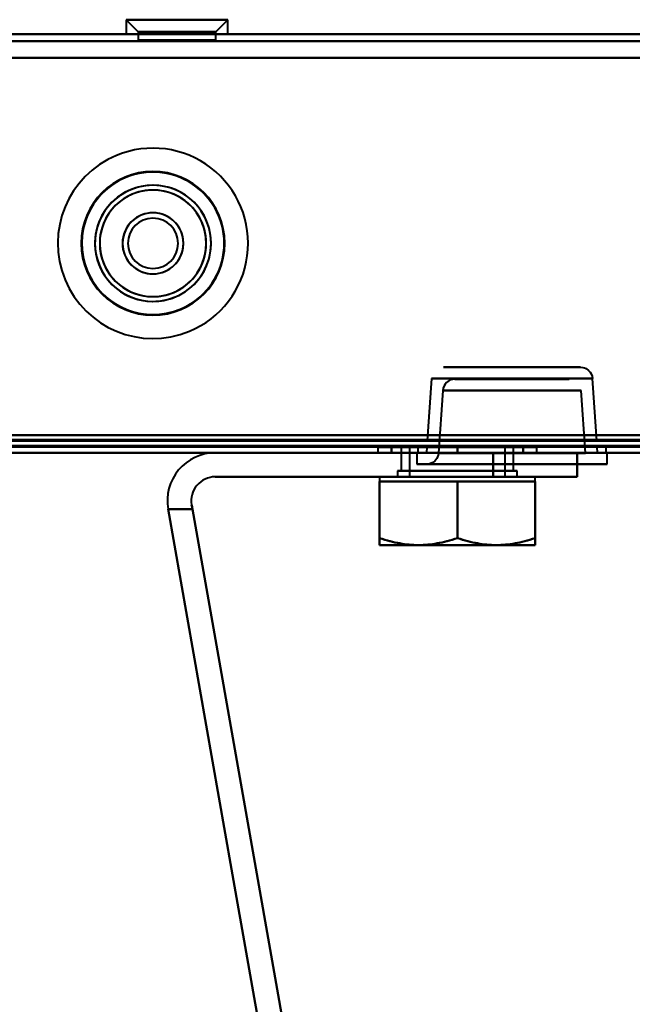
# Model space of a CAD drawing. Header units: millimetres. Extents: x -1087 to 1688, y -120 to 1010.
# Tile 49 of 86: x 341 to 392, y 82 to 165. Entities that reach past the tile are written whole.
import ezdxf

# ---------------------------------------------------------------- set-up
doc = ezdxf.new("R2010")
doc.units = ezdxf.units.MM
doc.layers.add('G-IMPT', color=8, linetype='Continuous', lineweight=40)

# ---------------------------------------------------------------- blocks, each defined once
blk = doc.blocks.new('NEXA 700 CALQUES_dwg-751640-Arrière')
at = {"layer": 'G-IMPT'}
for p, q in [((349.72, 164.552), (349.72, 163.352)), ((349.72, 164.552), (350.72, 163.552)), ((349.72, 164.552), (349.72, 163.352)), ((349.72, 164.552), (350.72, 163.552)), ((349.72, 164.552), (357.65, 164.552)), ((357.65, 164.552), (349.72, 164.552)), ((349.72, 164.552), (357.65, 164.552)), ((357.65, 164.552), (349.72, 164.552)), ((350.289, 164.552), (358.22, 164.552)), ((358.22, 164.552), (350.289, 164.552)), ((350.289, 164.552), (358.22, 164.552)), ((358.22, 164.552), (350.289, 164.552)), ((357.22, 163.552), (358.22, 164.552)), ((357.22, 163.552), (358.22, 164.552)), ((358.22, 163.352), (358.22, 164.552)), ((358.22, 163.352), (358.22, 164.552)), ((500.87, 163.352), (-496.93, 163.352)), ((357.65, 163.352), (349.72, 163.352)), ((357.65, 163.352), (349.72, 163.352)), ((349.72, 163.352), (357.65, 163.352)), ((349.72, 163.352), (357.65, 163.352)), ((358.22, 163.352), (350.289, 163.352)), ((358.22, 163.352), (350.289, 163.352)), ((350.289, 163.352), (358.22, 163.352)), ((350.289, 163.352), (358.22, 163.352)), ((350.72, 163.552), (350.72, 162.852)), ((350.72, 163.552), (350.72, 162.852)), ((350.72, 163.552), (356.784, 163.552)), ((356.784, 163.552), (350.72, 163.552)), ((350.72, 163.552), (356.784, 163.552)), ((356.784, 163.552), (350.72, 163.552)), ((357.22, 162.852), (350.72, 162.852)), ((357.22, 162.852), (350.72, 162.852)), ((350.72, 162.852), (351.155, 162.852)), ((350.72, 162.852), (356.784, 162.852)), ((357.22, 162.852), (350.72, 162.852)), ((357.22, 162.852), (350.72, 162.852)), ((350.72, 162.852), (351.155, 162.852)), ((350.72, 162.852), (356.784, 162.852)), ((351.155, 163.552), (357.22, 163.552)), ((357.22, 163.552), (351.155, 163.552)), ((351.155, 163.552), (357.22, 163.552)), ((357.22, 163.552), (351.155, 163.552)), ((351.155, 162.852), (357.22, 162.852)), ((351.155, 162.852), (357.22, 162.852)), ((357.22, 162.852), (357.22, 163.552)), ((357.22, 162.852), (357.22, 163.552)), ((387.687, 135.522), (376.252, 135.522)), ((387.687, 135.522), (376.252, 135.522)), ((376.252, 135.522), (381.97, 135.522)), ((376.252, 135.522), (381.97, 135.522)), ((381.97, 135.522), (387.687, 135.522)), ((375.255, 134.592), (374.89, 129.372)), ((381.97, 134.592), (375.255, 134.592)), ((381.97, 134.592), (375.255, 134.592)), ((375.255, 134.592), (388.685, 134.592)), ((375.255, 134.592), (388.685, 134.592)), ((377.185, 134.522), (386.755, 134.522)), ((377.185, 134.522), (386.755, 134.522)), ((381.97, 134.522), (377.185, 134.522)), ((388.685, 134.592), (381.97, 134.592)), ((386.755, 134.522), (381.97, 134.522)), ((386.755, 134.522), (381.97, 134.522)), ((389.05, 129.372), (388.685, 134.592)), ((376.187, 133.592), (375.821, 128.353)), ((376.187, 133.592), (381.97, 133.592)), ((387.752, 133.592), (376.187, 133.592)), ((387.752, 133.592), (376.187, 133.592)), ((381.97, 133.592), (387.752, 133.592)), ((381.97, 133.592), (387.752, 133.592)), ((388.119, 128.353), (387.752, 133.592)), ((389.05, 129.372), (374.89, 129.372)), ((389.05, 129.372), (374.89, 129.372)), ((374.89, 129.372), (389.05, 129.372)), ((374.89, 129.372), (389.05, 129.372)), ((-497.43, 128.372), (501.37, 128.372)), ((-497.43, 128.372), (501.37, 128.372)), ((228.07, 128.872), (535.87, 128.872)), ((370.754, 128.852), (370.754, 128.372)), ((370.754, 128.852), (370.754, 128.372)), ((377.404, 128.852), (370.754, 128.852)), ((377.404, 128.852), (370.754, 128.852)), ((370.754, 128.852), (384.054, 128.852)), ((370.754, 128.852), (384.054, 128.852)), ((377.404, 128.852), (370.754, 128.852)), ((377.404, 128.852), (370.754, 128.852)), ((370.754, 128.852), (384.054, 128.852)), ((370.754, 128.852), (384.054, 128.852)), ((370.754, 128.372), (377.404, 128.372)), ((370.754, 128.372), (377.404, 128.372)), ((384.054, 128.372), (370.754, 128.372)), ((384.054, 128.372), (370.754, 128.372)), ((370.754, 128.372), (377.404, 128.372)), ((370.754, 128.372), (377.404, 128.372)), ((384.054, 128.372), (370.754, 128.372)), ((384.054, 128.372), (370.754, 128.372)), ((372.704, 128.852), (372.704, 126.872)), ((372.704, 128.852), (372.704, 126.872)), ((381.474, 128.852), (372.704, 128.852)), ((373.334, 128.852), (372.704, 128.852)), ((372.704, 128.852), (382.104, 128.852)), ((372.704, 128.852), (382.104, 128.852)), ((381.474, 128.852), (372.704, 128.852)), ((373.334, 128.852), (372.704, 128.852)), ((372.704, 128.852), (382.104, 128.852)), ((372.704, 128.852), (382.104, 128.852)), ((382.104, 128.852), (373.334, 128.852)), ((382.104, 128.852), (373.334, 128.852)), ((373.404, 128.852), (373.404, 126.372)), ((373.404, 128.852), (373.404, 126.372)), ((373.404, 128.852), (373.94, 128.852)), ((373.404, 128.852), (380.868, 128.852)), ((381.404, 128.852), (373.404, 128.852)), ((381.404, 128.852), (373.404, 128.852)), ((373.404, 128.852), (373.94, 128.852)), ((373.404, 128.852), (380.868, 128.852)), ((381.404, 128.852), (373.404, 128.852)), ((381.404, 128.852), (373.404, 128.852)), ((373.94, 128.852), (381.404, 128.852)), ((373.94, 128.852), (381.404, 128.852)), ((374.02, 128.372), (374.02, 127.422)), ((374.02, 128.372), (389.92, 128.372)), ((374.02, 128.372), (389.92, 128.372)), ((389.92, 128.372), (374.02, 128.372)), ((389.92, 128.372), (374.02, 128.372)), ((374.095, 128.872), (374.095, 128.372)), ((374.095, 128.872), (389.845, 128.872)), ((374.095, 128.872), (389.845, 128.872)), ((381.97, 128.872), (374.095, 128.872)), ((389.845, 128.372), (374.095, 128.372)), ((389.845, 128.372), (374.095, 128.372)), ((374.095, 128.372), (381.97, 128.372)), ((374.095, 128.372), (381.97, 128.372)), ((374.855, 128.872), (374.82, 128.372)), ((389.12, 128.372), (374.82, 128.372)), ((389.12, 128.372), (374.82, 128.372)), ((374.82, 128.372), (389.12, 128.372)), ((374.82, 128.372), (389.12, 128.372)), ((374.855, 128.872), (389.085, 128.872)), ((374.855, 128.872), (389.085, 128.872)), ((389.085, 128.872), (374.855, 128.872)), ((389.085, 128.872), (374.855, 128.872)), ((375.821, 128.353), (388.119, 128.353)), ((375.821, 128.353), (388.119, 128.353)), ((381.97, 128.353), (375.821, 128.353)), ((384.054, 128.852), (377.404, 128.852)), ((384.054, 128.852), (377.404, 128.852)), ((377.404, 128.372), (384.054, 128.372)), ((377.404, 128.372), (384.054, 128.372)), ((380.404, 128.372), (383.239, 128.372)), ((380.404, 128.372), (387.404, 128.372)), ((383.239, 128.372), (380.404, 128.372)), ((387.404, 128.372), (380.404, 128.372)), ((381.404, 126.372), (381.404, 128.852)), ((381.404, 126.372), (381.404, 128.852)), ((389.845, 128.872), (381.97, 128.872)), ((389.845, 128.872), (381.97, 128.872)), ((381.97, 128.372), (389.845, 128.372)), ((388.119, 128.353), (381.97, 128.353)), ((388.119, 128.353), (381.97, 128.353)), ((382.104, 126.872), (382.104, 128.852)), ((382.104, 126.872), (382.104, 128.852)), ((383.239, 128.372), (387.404, 128.372)), ((387.404, 128.372), (383.239, 128.372)), ((384.054, 128.372), (384.054, 128.852)), ((384.054, 128.372), (384.054, 128.852)), ((387.404, 126.372), (387.404, 128.372)), ((389.12, 128.372), (389.085, 128.872)), ((389.845, 128.372), (389.845, 128.872)), ((389.92, 127.422), (389.92, 128.372)), ((372.404, 126.872), (372.404, 126.372)), ((372.404, 126.872), (372.404, 126.372)), ((372.404, 126.872), (382.404, 126.872)), ((372.404, 126.872), (382.404, 126.872)), ((382.404, 126.872), (372.404, 126.872)), ((382.404, 126.872), (372.404, 126.872)), ((372.404, 126.872), (382.404, 126.872)), ((372.404, 126.872), (382.404, 126.872)), ((382.404, 126.872), (372.404, 126.872)), ((382.404, 126.872), (372.404, 126.872)), ((372.704, 126.872), (375.054, 126.872)), ((379.754, 126.872), (372.704, 126.872)), ((372.704, 126.872), (375.054, 126.872)), ((379.754, 126.872), (372.704, 126.872)), ((373.334, 126.872), (382.104, 126.872)), ((373.334, 126.872), (382.104, 126.872)), ((374.02, 127.422), (389.92, 127.422)), ((374.02, 127.422), (389.92, 127.422)), ((389.92, 127.422), (374.02, 127.422)), ((389.92, 127.422), (374.02, 127.422)), ((374.823, 127.422), (381.97, 127.422)), ((389.116, 127.422), (374.823, 127.422)), ((389.116, 127.422), (374.823, 127.422)), ((375.054, 126.872), (381.474, 126.872)), ((382.104, 126.872), (375.054, 126.872)), ((375.054, 126.872), (381.474, 126.872)), ((382.104, 126.872), (375.054, 126.872)), ((381.97, 127.422), (389.116, 127.422)), ((381.97, 127.422), (389.116, 127.422)), ((382.404, 126.372), (382.404, 126.872)), ((382.404, 126.372), (382.404, 126.872)), ((370.904, 126.372), (370.904, 125.972)), ((370.904, 126.372), (370.904, 125.972)), ((370.904, 126.372), (380.654, 126.372)), ((370.904, 126.372), (380.654, 126.372)), ((380.654, 126.372), (370.904, 126.372)), ((380.654, 126.372), (370.904, 126.372)), ((370.904, 125.972), (374.154, 125.972)), ((370.904, 125.972), (374.154, 125.972)), ((370.904, 125.972), (374.154, 125.972)), ((370.904, 125.972), (374.154, 125.972)), ((374.154, 125.972), (370.904, 125.972)), ((374.154, 125.972), (370.904, 125.972)), ((374.154, 125.972), (370.904, 125.972)), ((374.154, 125.972), (370.904, 125.972)), ((382.404, 126.372), (372.404, 126.372)), ((382.404, 126.372), (372.404, 126.372)), ((372.404, 126.372), (382.404, 126.372)), ((372.404, 126.372), (382.404, 126.372)), ((382.404, 126.372), (372.404, 126.372)), ((382.404, 126.372), (372.404, 126.372)), ((372.404, 126.372), (382.404, 126.372)), ((372.404, 126.372), (382.404, 126.372)), ((380.868, 126.372), (373.404, 126.372)), ((373.404, 126.372), (380.868, 126.372)), ((380.868, 126.372), (373.404, 126.372)), ((373.404, 126.372), (380.868, 126.372)), ((381.404, 126.372), (373.94, 126.372)), ((373.94, 126.372), (381.404, 126.372)), ((381.404, 126.372), (373.94, 126.372)), ((373.94, 126.372), (381.404, 126.372)), ((374.154, 126.372), (383.904, 126.372)), ((374.154, 126.372), (383.904, 126.372)), ((383.904, 126.372), (374.154, 126.372)), ((383.904, 126.372), (374.154, 126.372)), ((374.154, 125.972), (380.654, 125.972)), ((374.154, 125.972), (380.654, 125.972)), ((374.154, 125.972), (380.654, 125.972)), ((374.154, 125.972), (380.654, 125.972)), ((380.654, 125.972), (374.154, 125.972)), ((380.654, 125.972), (374.154, 125.972)), ((380.654, 125.972), (374.154, 125.972)), ((380.654, 125.972), (374.154, 125.972)), ((387.404, 126.372), (380.404, 126.372)), ((380.404, 126.372), (387.404, 126.372)), ((380.404, 126.372), (387.404, 126.372)), ((387.404, 126.372), (380.404, 126.372)), ((380.654, 125.972), (383.904, 125.972)), ((380.654, 125.972), (383.904, 125.972)), ((380.654, 125.972), (383.904, 125.972)), ((380.654, 125.972), (383.904, 125.972)), ((383.904, 125.972), (380.654, 125.972)), ((383.904, 125.972), (380.654, 125.972)), ((383.904, 125.972), (380.654, 125.972)), ((383.904, 125.972), (380.654, 125.972)), ((383.904, 125.972), (383.904, 126.372)), ((383.904, 125.972), (383.904, 126.372)), ((370.904, 120.672), (374.154, 120.672)), ((370.904, 120.672), (374.154, 120.672)), ((370.904, 120.672), (374.154, 120.672)), ((370.904, 120.672), (374.154, 120.672)), ((374.154, 120.672), (370.904, 120.672)), ((374.154, 120.672), (370.904, 120.672)), ((374.154, 120.672), (370.904, 120.672)), ((374.154, 120.672), (370.904, 120.672)), ((374.154, 120.672), (380.654, 120.672)), ((374.154, 120.672), (380.654, 120.672)), ((374.154, 120.672), (380.654, 120.672)), ((374.154, 120.672), (380.654, 120.672)), ((380.654, 120.672), (374.154, 120.672)), ((380.654, 120.672), (374.154, 120.672)), ((380.654, 120.672), (374.154, 120.672)), ((380.654, 120.672), (374.154, 120.672)), ((380.654, 120.672), (383.904, 120.672)), ((380.654, 120.672), (383.904, 120.672)), ((380.654, 120.672), (383.904, 120.672)), ((380.654, 120.672), (383.904, 120.672)), ((383.904, 120.672), (380.654, 120.672)), ((383.904, 120.672), (380.654, 120.672)), ((383.904, 120.672), (380.654, 120.672)), ((383.904, 120.672), (380.654, 120.672))]:
    blk.add_line(p, q, dxfattribs=at)
at = {"layer": 'G-IMPT', "flags": 128}
for points in [[(-496.93, 163.352), (-247.48, 163.352), (1.97, 163.352), (251.42, 163.352), (500.87, 163.352)], [(500.87, 163.352), (251.42, 163.352), (1.97, 163.352), (-247.48, 163.352), (-496.93, 163.352)], [(-496.93, 163.352), (-247.48, 163.352), (1.97, 163.352), (251.42, 163.352), (500.87, 163.352)], [(500.87, 163.352), (251.42, 163.352), (1.97, 163.352), (-247.48, 163.352), (-496.93, 163.352)], [(-496.93, 162.752), (-247.48, 162.752), (1.97, 162.752), (251.42, 162.752), (500.87, 162.752)], [(500.87, 162.752), (251.42, 162.752), (1.97, 162.752), (-247.48, 162.752), (-496.93, 162.752)], [(500.87, 162.752), (251.42, 162.752), (1.97, 162.752), (-247.48, 162.752), (-496.93, 162.752)], [(-496.93, 162.752), (-247.48, 162.752), (1.97, 162.752), (251.42, 162.752), (500.87, 162.752)], [(501.37, 161.372), (251.67, 161.372), (1.97, 161.372), (-247.73, 161.372), (-497.43, 161.372)], [(-497.43, 161.372), (-247.73, 161.372), (1.97, 161.372), (251.67, 161.372), (501.37, 161.372)], [(500.87, 161.372), (251.42, 161.372), (1.97, 161.372), (-247.48, 161.372), (-496.93, 161.372)], [(-496.93, 161.372), (-247.48, 161.372), (1.97, 161.372), (251.42, 161.372), (500.87, 161.372)], [(500.87, 161.372), (251.42, 161.372), (1.97, 161.372), (-247.48, 161.372), (-496.93, 161.372)], [(-496.93, 161.372), (-247.48, 161.372), (1.97, 161.372), (251.42, 161.372), (500.87, 161.372)], [(500.87, 161.372), (251.42, 161.372), (1.97, 161.372), (-247.48, 161.372), (-496.93, 161.372)], [(-496.93, 161.372), (-247.48, 161.372), (1.97, 161.372), (251.42, 161.372), (500.87, 161.372)], [(387.703, 135.522), (387.871, 135.505), (388.022, 135.464), (388.154, 135.407), (388.366, 135.256), (388.498, 135.107), (388.575, 134.982), (388.654, 134.779), (388.685, 134.592)], [(377.169, 134.522), (377.001, 134.505), (376.849, 134.464), (376.718, 134.407), (376.506, 134.256), (376.374, 134.107), (376.296, 133.982), (376.218, 133.779), (376.187, 133.592)], [(500.97, 129.372), (251.47, 129.372), (1.97, 129.372), (-247.53, 129.372), (-497.03, 129.372)], [(-497.03, 129.372), (-247.53, 129.372), (1.97, 129.372), (251.47, 129.372), (500.97, 129.372)], [(500.87, 129.852), (251.42, 129.852), (1.97, 129.852), (-247.48, 129.852), (-496.93, 129.852)], [(500.87, 129.852), (251.42, 129.852), (1.97, 129.852), (-247.48, 129.852), (-496.93, 129.852)], [(-496.93, 129.852), (-247.48, 129.852), (1.97, 129.852), (251.42, 129.852), (500.87, 129.852)], [(-496.93, 129.852), (-247.48, 129.852), (1.97, 129.852), (251.42, 129.852), (500.87, 129.852)], [(-496.93, 129.852), (-247.48, 129.852), (1.97, 129.852), (251.42, 129.852), (500.87, 129.852)], [(500.87, 129.852), (251.42, 129.852), (1.97, 129.852), (-247.48, 129.852), (-496.93, 129.852)], [(500.87, 129.852), (251.42, 129.852), (1.97, 129.852), (-247.48, 129.852), (-496.93, 129.852)], [(-496.93, 129.852), (-247.48, 129.852), (1.97, 129.852), (251.42, 129.852), (500.87, 129.852)], [(-496.93, 129.472), (-247.48, 129.472), (1.97, 129.472), (251.42, 129.472), (500.87, 129.472)], [(500.87, 129.472), (251.42, 129.472), (1.97, 129.472), (-247.48, 129.472), (-496.93, 129.472)], [(500.87, 129.372), (251.42, 129.372), (1.97, 129.372), (-247.48, 129.372), (-496.93, 129.372)], [(-496.93, 129.372), (-247.48, 129.372), (1.97, 129.372), (251.42, 129.372), (500.87, 129.372)], [(535.87, 129.472), (458.92, 129.472), (381.97, 129.472), (305.02, 129.472), (228.07, 129.472)], [(535.87, 129.472), (458.92, 129.472), (381.97, 129.472), (305.02, 129.472), (228.07, 129.472)], [(228.07, 129.472), (305.02, 129.472), (381.97, 129.472), (458.92, 129.472), (535.87, 129.472)], [(228.07, 129.372), (305.02, 129.372), (381.97, 129.372), (458.92, 129.372), (535.87, 129.372)], [(535.87, 129.372), (458.92, 129.372), (381.97, 129.372), (305.02, 129.372), (228.07, 129.372)], [(228.07, 129.372), (305.02, 129.372), (381.97, 129.372), (458.92, 129.372), (535.87, 129.372)], [(-497.43, 128.972), (-247.73, 128.972), (1.97, 128.972), (251.67, 128.972), (501.37, 128.972)], [(501.37, 128.972), (251.67, 128.972), (1.97, 128.972), (-247.73, 128.972), (-497.43, 128.972)], [(501.37, 128.972), (251.67, 128.972), (1.97, 128.972), (-247.73, 128.972), (-497.43, 128.972)], [(-497.43, 128.972), (-247.73, 128.972), (1.97, 128.972), (251.67, 128.972), (501.37, 128.972)], [(501.37, 128.972), (251.67, 128.972), (1.97, 128.972), (-247.73, 128.972), (-497.43, 128.972)], [(-497.43, 128.972), (-247.73, 128.972), (1.97, 128.972), (251.67, 128.972), (501.37, 128.972)], [(501.37, 128.972), (251.67, 128.972), (1.97, 128.972), (-247.73, 128.972), (-497.43, 128.972)], [(-497.43, 128.972), (-247.73, 128.972), (1.97, 128.972), (251.67, 128.972), (501.37, 128.972)], [(501.37, 128.972), (251.67, 128.972), (1.97, 128.972), (-247.73, 128.972), (-497.43, 128.972)], [(-497.43, 128.872), (-247.73, 128.872), (1.97, 128.872), (251.67, 128.872), (501.37, 128.872)], [(501.37, 128.872), (251.67, 128.872), (1.97, 128.872), (-247.73, 128.872), (-497.43, 128.872)], [(-497.43, 128.872), (-247.73, 128.872), (1.97, 128.872), (251.67, 128.872), (501.37, 128.872)], [(-497.43, 128.372), (-247.73, 128.372), (1.97, 128.372), (251.67, 128.372), (501.37, 128.372)], [(501.37, 128.372), (251.67, 128.372), (1.97, 128.372), (-247.73, 128.372), (-497.43, 128.372)], [(500.97, 128.872), (251.47, 128.872), (1.97, 128.872), (-247.53, 128.872), (-497.03, 128.872)], [(-497.03, 128.872), (-247.53, 128.872), (1.97, 128.872), (251.47, 128.872), (500.97, 128.872)], [(500.97, 128.872), (251.47, 128.872), (1.97, 128.872), (-247.53, 128.872), (-497.03, 128.872)], [(-497.03, 128.872), (-247.53, 128.872), (1.97, 128.872), (251.47, 128.872), (500.97, 128.872)], [(-496.93, 128.872), (-247.48, 128.872), (1.97, 128.872), (251.42, 128.872), (500.87, 128.872)], [(500.87, 128.872), (251.42, 128.872), (1.97, 128.872), (-247.48, 128.872), (-496.93, 128.872)], [(500.87, 128.872), (251.42, 128.872), (1.97, 128.872), (-247.48, 128.872), (-496.93, 128.872)], [(-496.93, 128.872), (-247.48, 128.872), (1.97, 128.872), (251.42, 128.872), (500.87, 128.872)], [(500.87, 128.872), (251.42, 128.872), (1.97, 128.872), (-247.48, 128.872), (-496.93, 128.872)], [(-496.93, 128.872), (-247.48, 128.872), (1.97, 128.872), (251.42, 128.872), (500.87, 128.872)], [(-353.232, 128.372), (-175.631, 128.372), (1.97, 128.372), (179.57, 128.372), (357.171, 128.372)], [(357.171, 128.372), (179.57, 128.372), (1.97, 128.372), (-175.631, 128.372), (-353.232, 128.372)], [(357.171, 128.372), (179.57, 128.372), (1.97, 128.372), (-175.631, 128.372), (-353.232, 128.372)], [(-353.232, 128.372), (-175.631, 128.372), (1.97, 128.372), (179.57, 128.372), (357.171, 128.372)], [(357.171, 128.372), (179.57, 128.372), (1.97, 128.372), (-175.631, 128.372), (-353.232, 128.372)], [(-353.232, 128.372), (-175.631, 128.372), (1.97, 128.372), (179.57, 128.372), (357.171, 128.372)], [(227.57, 128.972), (304.77, 128.972), (381.97, 128.972), (459.17, 128.972), (536.37, 128.972)], [(227.57, 128.972), (304.77, 128.972), (381.97, 128.972), (459.17, 128.972), (536.37, 128.972)], [(536.37, 128.972), (459.17, 128.972), (381.97, 128.972), (304.77, 128.972), (227.57, 128.972)], [(536.37, 128.872), (459.17, 128.872), (381.97, 128.872), (304.77, 128.872), (227.57, 128.872)], [(536.37, 128.372), (459.17, 128.372), (381.97, 128.372), (304.77, 128.372), (227.57, 128.372)], [(227.57, 128.372), (304.77, 128.372), (381.97, 128.372), (459.17, 128.372), (536.37, 128.372)], [(536.37, 128.372), (459.17, 128.372), (381.97, 128.372), (304.77, 128.372), (227.57, 128.372)], [(227.57, 128.372), (304.77, 128.372), (381.97, 128.372), (459.17, 128.372), (536.37, 128.372)], [(228.07, 128.872), (305.02, 128.872), (381.97, 128.872), (458.92, 128.872), (535.87, 128.872)], [(228.07, 128.872), (305.02, 128.872), (381.97, 128.872), (458.92, 128.872), (535.87, 128.872)], [(535.87, 128.872), (458.92, 128.872), (381.97, 128.872), (305.02, 128.872), (228.07, 128.872)], [(535.87, 128.872), (458.92, 128.872), (381.97, 128.872), (305.02, 128.872), (228.07, 128.872)], [(535.87, 128.872), (458.92, 128.872), (381.97, 128.872), (305.02, 128.872), (228.07, 128.872)], [(228.07, 128.872), (305.02, 128.872), (381.97, 128.872), (458.92, 128.872), (535.87, 128.872)], [(357.171, 128.372), (362.979, 128.372), (368.787, 128.372), (374.596, 128.372), (380.404, 128.372)], [(357.171, 128.372), (363.688, 128.372), (370.205, 128.372), (376.722, 128.372), (383.239, 128.372)], [(380.404, 128.372), (374.596, 128.372), (368.787, 128.372), (362.979, 128.372), (357.171, 128.372)], [(387.404, 128.372), (379.846, 128.372), (372.287, 128.372), (364.729, 128.372), (357.171, 128.372)], [(357.171, 128.372), (364.729, 128.372), (372.287, 128.372), (379.846, 128.372), (387.404, 128.372)], [(380.404, 128.372), (374.596, 128.372), (368.787, 128.372), (362.979, 128.372), (357.171, 128.372)], [(357.171, 128.372), (362.979, 128.372), (368.787, 128.372), (374.596, 128.372), (380.404, 128.372)], [(387.404, 128.372), (379.846, 128.372), (372.287, 128.372), (364.729, 128.372), (357.171, 128.372)], [(383.239, 128.372), (376.722, 128.372), (370.205, 128.372), (363.688, 128.372), (357.171, 128.372)], [(357.171, 128.372), (364.729, 128.372), (372.287, 128.372), (379.846, 128.372), (387.404, 128.372)], [(377.404, 128.852), (376.029, 128.852), (374.654, 128.852), (373.279, 128.852), (371.904, 128.852)], [(371.904, 128.852), (371.904, 128.732), (371.904, 128.612), (371.904, 128.492), (371.904, 128.372)], [(371.904, 128.852), (371.904, 128.732), (371.904, 128.612), (371.904, 128.492), (371.904, 128.372)], [(371.904, 128.372), (371.904, 128.492), (371.904, 128.612), (371.904, 128.732), (371.904, 128.852)], [(371.904, 128.852), (373.279, 128.852), (374.654, 128.852), (376.029, 128.852), (377.404, 128.852)], [(371.904, 128.372), (371.904, 128.492), (371.904, 128.612), (371.904, 128.732), (371.904, 128.852)], [(377.404, 128.852), (376.029, 128.852), (374.654, 128.852), (373.279, 128.852), (371.904, 128.852)], [(371.904, 128.852), (373.279, 128.852), (374.654, 128.852), (376.029, 128.852), (377.404, 128.852)], [(377.404, 128.852), (376.029, 128.852), (374.654, 128.852), (373.279, 128.852), (371.904, 128.852)], [(371.904, 128.852), (371.904, 128.732), (371.904, 128.612), (371.904, 128.492), (371.904, 128.372)], [(371.904, 128.852), (371.904, 128.732), (371.904, 128.612), (371.904, 128.492), (371.904, 128.372)], [(371.904, 128.372), (371.904, 128.492), (371.904, 128.612), (371.904, 128.732), (371.904, 128.852)], [(371.904, 128.852), (373.279, 128.852), (374.654, 128.852), (376.029, 128.852), (377.404, 128.852)], [(371.904, 128.372), (371.904, 128.492), (371.904, 128.612), (371.904, 128.732), (371.904, 128.852)], [(377.404, 128.852), (376.029, 128.852), (374.654, 128.852), (373.279, 128.852), (371.904, 128.852)], [(371.904, 128.852), (373.279, 128.852), (374.654, 128.852), (376.029, 128.852), (377.404, 128.852)], [(371.904, 128.372), (373.279, 128.372), (374.654, 128.372), (376.029, 128.372), (377.404, 128.372)], [(377.404, 128.372), (376.029, 128.372), (374.654, 128.372), (373.279, 128.372), (371.904, 128.372)], [(371.904, 128.372), (373.279, 128.372), (374.654, 128.372), (376.029, 128.372), (377.404, 128.372)], [(377.404, 128.372), (376.029, 128.372), (374.654, 128.372), (373.279, 128.372), (371.904, 128.372)], [(371.904, 128.372), (373.279, 128.372), (374.654, 128.372), (376.029, 128.372), (377.404, 128.372)], [(377.404, 128.372), (376.029, 128.372), (374.654, 128.372), (373.279, 128.372), (371.904, 128.372)], [(371.904, 128.372), (373.279, 128.372), (374.654, 128.372), (376.029, 128.372), (377.404, 128.372)], [(377.404, 128.372), (376.029, 128.372), (374.654, 128.372), (373.279, 128.372), (371.904, 128.372)], [(375.821, 128.353), (375.793, 128.181), (375.742, 128.027), (375.674, 127.897), (375.506, 127.691), (375.346, 127.57), (375.214, 127.502), (375.008, 127.439), (374.839, 127.422)], [(382.904, 128.852), (381.529, 128.852), (380.154, 128.852), (378.779, 128.852), (377.404, 128.852)], [(377.404, 128.852), (377.404, 128.732), (377.404, 128.612), (377.404, 128.492), (377.404, 128.372)], [(377.404, 128.372), (377.404, 128.492), (377.404, 128.612), (377.404, 128.732), (377.404, 128.852)], [(377.404, 128.852), (377.404, 128.732), (377.404, 128.612), (377.404, 128.492), (377.404, 128.372)], [(377.404, 128.852), (378.779, 128.852), (380.154, 128.852), (381.529, 128.852), (382.904, 128.852)], [(377.404, 128.372), (377.404, 128.492), (377.404, 128.612), (377.404, 128.732), (377.404, 128.852)], [(377.404, 128.852), (378.779, 128.852), (380.154, 128.852), (381.529, 128.852), (382.904, 128.852)], [(382.904, 128.852), (381.529, 128.852), (380.154, 128.852), (378.779, 128.852), (377.404, 128.852)], [(382.904, 128.852), (381.529, 128.852), (380.154, 128.852), (378.779, 128.852), (377.404, 128.852)], [(377.404, 128.852), (377.404, 128.732), (377.404, 128.612), (377.404, 128.492), (377.404, 128.372)], [(377.404, 128.372), (377.404, 128.492), (377.404, 128.612), (377.404, 128.732), (377.404, 128.852)], [(377.404, 128.852), (377.404, 128.732), (377.404, 128.612), (377.404, 128.492), (377.404, 128.372)], [(377.404, 128.852), (378.779, 128.852), (380.154, 128.852), (381.529, 128.852), (382.904, 128.852)], [(377.404, 128.372), (377.404, 128.492), (377.404, 128.612), (377.404, 128.732), (377.404, 128.852)], [(377.404, 128.852), (378.779, 128.852), (380.154, 128.852), (381.529, 128.852), (382.904, 128.852)], [(382.904, 128.852), (381.529, 128.852), (380.154, 128.852), (378.779, 128.852), (377.404, 128.852)], [(377.404, 128.372), (378.779, 128.372), (380.154, 128.372), (381.529, 128.372), (382.904, 128.372)], [(382.904, 128.372), (381.529, 128.372), (380.154, 128.372), (378.779, 128.372), (377.404, 128.372)], [(377.404, 128.372), (378.779, 128.372), (380.154, 128.372), (381.529, 128.372), (382.904, 128.372)], [(382.904, 128.372), (381.529, 128.372), (380.154, 128.372), (378.779, 128.372), (377.404, 128.372)], [(377.404, 128.372), (378.779, 128.372), (380.154, 128.372), (381.529, 128.372), (382.904, 128.372)], [(382.904, 128.372), (381.529, 128.372), (380.154, 128.372), (378.779, 128.372), (377.404, 128.372)], [(377.404, 128.372), (378.779, 128.372), (380.154, 128.372), (381.529, 128.372), (382.904, 128.372)], [(382.904, 128.372), (381.529, 128.372), (380.154, 128.372), (378.779, 128.372), (377.404, 128.372)], [(380.404, 126.372), (380.404, 126.872), (380.404, 127.372), (380.404, 127.872), (380.404, 128.372)], [(380.404, 128.372), (380.404, 127.872), (380.404, 127.372), (380.404, 126.872), (380.404, 126.372)], [(380.404, 128.372), (380.404, 127.872), (380.404, 127.372), (380.404, 126.872), (380.404, 126.372)], [(380.404, 126.372), (380.404, 126.872), (380.404, 127.372), (380.404, 127.872), (380.404, 128.372)], [(382.904, 128.372), (382.904, 128.492), (382.904, 128.612), (382.904, 128.732), (382.904, 128.852)], [(382.904, 128.852), (382.904, 128.732), (382.904, 128.612), (382.904, 128.492), (382.904, 128.372)], [(382.904, 128.852), (382.904, 128.732), (382.904, 128.612), (382.904, 128.492), (382.904, 128.372)], [(382.904, 128.372), (382.904, 128.492), (382.904, 128.612), (382.904, 128.732), (382.904, 128.852)], [(382.904, 128.372), (382.904, 128.492), (382.904, 128.612), (382.904, 128.732), (382.904, 128.852)], [(382.904, 128.852), (382.904, 128.732), (382.904, 128.612), (382.904, 128.492), (382.904, 128.372)], [(382.904, 128.852), (382.904, 128.732), (382.904, 128.612), (382.904, 128.492), (382.904, 128.372)], [(382.904, 128.372), (382.904, 128.492), (382.904, 128.612), (382.904, 128.732), (382.904, 128.852)], [(383.239, 128.372), (408.963, 128.372), (434.687, 128.372), (460.41, 128.372), (486.134, 128.372)], [(486.134, 128.372), (460.41, 128.372), (434.687, 128.372), (408.963, 128.372), (383.239, 128.372)], [(387.404, 128.372), (387.404, 127.872), (387.404, 127.372), (387.404, 126.872), (387.404, 126.372)], [(387.404, 126.372), (387.404, 126.872), (387.404, 127.372), (387.404, 127.872), (387.404, 128.372)], [(387.404, 128.372), (387.404, 127.872), (387.404, 127.372), (387.404, 126.872), (387.404, 126.372)], [(387.404, 126.372), (387.404, 126.872), (387.404, 127.372), (387.404, 127.872), (387.404, 128.372)], [(481.97, 128.372), (458.328, 128.372), (434.687, 128.372), (411.045, 128.372), (387.404, 128.372)], [(387.404, 128.372), (411.045, 128.372), (434.687, 128.372), (458.328, 128.372), (481.97, 128.372)], [(481.97, 128.372), (458.328, 128.372), (434.687, 128.372), (411.045, 128.372), (387.404, 128.372)], [(387.404, 128.372), (411.045, 128.372), (434.687, 128.372), (458.328, 128.372), (481.97, 128.372)], [(357.171, 126.372), (362.979, 126.372), (368.787, 126.372), (374.596, 126.372), (380.404, 126.372)], [(380.404, 126.372), (374.596, 126.372), (368.787, 126.372), (362.979, 126.372), (357.171, 126.372)], [(380.404, 126.372), (374.596, 126.372), (368.787, 126.372), (362.979, 126.372), (357.171, 126.372)], [(357.171, 126.372), (362.979, 126.372), (368.787, 126.372), (374.596, 126.372), (380.404, 126.372)], [(370.904, 121.253), (370.904, 122.433), (370.904, 123.613), (370.904, 124.792), (370.904, 125.972)], [(370.904, 125.972), (370.904, 124.792), (370.904, 123.613), (370.904, 122.433), (370.904, 121.253)], [(370.904, 121.253), (370.904, 122.433), (370.904, 123.613), (370.904, 124.792), (370.904, 125.972)], [(370.904, 125.972), (371.716, 125.972), (372.529, 125.972), (373.341, 125.972), (374.154, 125.972)], [(374.154, 125.972), (373.341, 125.972), (372.529, 125.972), (371.716, 125.972), (370.904, 125.972)], [(370.904, 125.972), (370.904, 124.792), (370.904, 123.613), (370.904, 122.433), (370.904, 121.253)], [(370.904, 121.253), (370.904, 122.433), (370.904, 123.613), (370.904, 124.792), (370.904, 125.972)], [(370.904, 125.972), (370.904, 124.792), (370.904, 123.613), (370.904, 122.433), (370.904, 121.253)], [(370.904, 121.253), (370.904, 122.433), (370.904, 123.613), (370.904, 124.792), (370.904, 125.972)], [(370.904, 125.972), (371.716, 125.972), (372.529, 125.972), (373.341, 125.972), (374.154, 125.972)], [(374.154, 125.972), (373.341, 125.972), (372.529, 125.972), (371.716, 125.972), (370.904, 125.972)], [(370.904, 125.972), (370.904, 124.792), (370.904, 123.613), (370.904, 122.433), (370.904, 121.253)], [(370.904, 125.972), (371.716, 125.972), (372.529, 125.972), (373.341, 125.972), (374.154, 125.972)], [(374.154, 125.972), (373.341, 125.972), (372.529, 125.972), (371.716, 125.972), (370.904, 125.972)], [(370.904, 125.972), (371.716, 125.972), (372.529, 125.972), (373.341, 125.972), (374.154, 125.972)], [(374.154, 125.972), (373.341, 125.972), (372.529, 125.972), (371.716, 125.972), (370.904, 125.972)], [(374.154, 125.972), (374.966, 125.972), (375.779, 125.972), (376.591, 125.972), (377.404, 125.972)], [(377.404, 125.972), (376.591, 125.972), (375.779, 125.972), (374.966, 125.972), (374.154, 125.972)], [(374.154, 125.972), (374.966, 125.972), (375.779, 125.972), (376.591, 125.972), (377.404, 125.972)], [(377.404, 125.972), (376.591, 125.972), (375.779, 125.972), (374.966, 125.972), (374.154, 125.972)], [(377.404, 125.972), (376.591, 125.972), (375.779, 125.972), (374.966, 125.972), (374.154, 125.972)], [(374.154, 125.972), (374.966, 125.972), (375.779, 125.972), (376.591, 125.972), (377.404, 125.972)], [(377.404, 125.972), (376.591, 125.972), (375.779, 125.972), (374.966, 125.972), (374.154, 125.972)], [(374.154, 125.972), (374.966, 125.972), (375.779, 125.972), (376.591, 125.972), (377.404, 125.972)], [(377.404, 125.972), (377.404, 124.792), (377.404, 123.613), (377.404, 122.433), (377.404, 121.253)], [(377.404, 121.253), (377.404, 122.433), (377.404, 123.613), (377.404, 124.792), (377.404, 125.972)], [(377.404, 125.972), (378.216, 125.972), (379.029, 125.972), (379.841, 125.972), (380.654, 125.972)], [(380.654, 125.972), (379.841, 125.972), (379.029, 125.972), (378.216, 125.972), (377.404, 125.972)], [(377.404, 125.972), (377.404, 124.792), (377.404, 123.613), (377.404, 122.433), (377.404, 121.253)], [(377.404, 121.253), (377.404, 122.433), (377.404, 123.613), (377.404, 124.792), (377.404, 125.972)], [(377.404, 125.972), (377.404, 124.792), (377.404, 123.613), (377.404, 122.433), (377.404, 121.253)], [(377.404, 121.253), (377.404, 122.433), (377.404, 123.613), (377.404, 124.792), (377.404, 125.972)], [(377.404, 125.972), (378.216, 125.972), (379.029, 125.972), (379.841, 125.972), (380.654, 125.972)], [(380.654, 125.972), (379.841, 125.972), (379.029, 125.972), (378.216, 125.972), (377.404, 125.972)], [(377.404, 125.972), (377.404, 124.792), (377.404, 123.613), (377.404, 122.433), (377.404, 121.253)], [(377.404, 121.253), (377.404, 122.433), (377.404, 123.613), (377.404, 124.792), (377.404, 125.972)], [(380.654, 125.972), (379.841, 125.972), (379.029, 125.972), (378.216, 125.972), (377.404, 125.972)], [(377.404, 125.972), (378.216, 125.972), (379.029, 125.972), (379.841, 125.972), (380.654, 125.972)], [(380.654, 125.972), (379.841, 125.972), (379.029, 125.972), (378.216, 125.972), (377.404, 125.972)], [(377.404, 125.972), (378.216, 125.972), (379.029, 125.972), (379.841, 125.972), (380.654, 125.972)], [(380.654, 125.972), (381.466, 125.972), (382.279, 125.972), (383.091, 125.972), (383.904, 125.972)], [(383.904, 125.972), (383.091, 125.972), (382.279, 125.972), (381.466, 125.972), (380.654, 125.972)], [(380.654, 125.972), (381.466, 125.972), (382.279, 125.972), (383.091, 125.972), (383.904, 125.972)], [(383.904, 125.972), (383.091, 125.972), (382.279, 125.972), (381.466, 125.972), (380.654, 125.972)], [(383.904, 125.972), (383.091, 125.972), (382.279, 125.972), (381.466, 125.972), (380.654, 125.972)], [(380.654, 125.972), (381.466, 125.972), (382.279, 125.972), (383.091, 125.972), (383.904, 125.972)], [(383.904, 125.972), (383.091, 125.972), (382.279, 125.972), (381.466, 125.972), (380.654, 125.972)], [(380.654, 125.972), (381.466, 125.972), (382.279, 125.972), (383.091, 125.972), (383.904, 125.972)], [(383.904, 125.972), (383.904, 124.792), (383.904, 123.613), (383.904, 122.433), (383.904, 121.253)], [(383.904, 121.253), (383.904, 122.433), (383.904, 123.613), (383.904, 124.792), (383.904, 125.972)], [(383.904, 125.972), (383.904, 124.792), (383.904, 123.613), (383.904, 122.433), (383.904, 121.253)], [(383.904, 121.253), (383.904, 122.433), (383.904, 123.613), (383.904, 124.792), (383.904, 125.972)], [(383.904, 125.972), (383.904, 124.792), (383.904, 123.613), (383.904, 122.433), (383.904, 121.253)], [(383.904, 121.253), (383.904, 122.433), (383.904, 123.613), (383.904, 124.792), (383.904, 125.972)], [(383.904, 125.972), (383.904, 124.792), (383.904, 123.613), (383.904, 122.433), (383.904, 121.253)], [(383.904, 121.253), (383.904, 122.433), (383.904, 123.613), (383.904, 124.792), (383.904, 125.972)], [(353.232, 123.678), (358.538, 93.585), (363.844, 63.492), (369.15, 33.398), (374.457, 3.305)], [(355.263, 123.678), (354.755, 123.678), (354.247, 123.678), (353.739, 123.678), (353.232, 123.678)], [(353.232, 123.678), (353.739, 123.678), (354.247, 123.678), (354.755, 123.678), (355.263, 123.678)], [(374.457, 3.305), (369.15, 33.398), (363.844, 63.492), (358.538, 93.585), (353.232, 123.678)], [(355.263, 123.678), (354.755, 123.678), (354.247, 123.678), (353.739, 123.678), (353.232, 123.678)], [(353.232, 123.678), (353.739, 123.678), (354.247, 123.678), (354.755, 123.678), (355.263, 123.678)], [(353.232, 123.678), (358.538, 93.585), (363.844, 63.492), (369.15, 33.398), (374.457, 3.305)], [(374.457, 3.305), (369.15, 33.398), (363.844, 63.492), (358.538, 93.585), (353.232, 123.678)], [(355.263, 123.678), (355.247, 123.765), (355.232, 123.851), (355.217, 123.938), (355.201, 124.025)], [(355.201, 124.025), (355.217, 123.938), (355.232, 123.851), (355.247, 123.765), (355.263, 123.678)], [(355.201, 124.025), (355.217, 123.938), (355.232, 123.851), (355.247, 123.765), (355.263, 123.678)], [(355.263, 123.678), (355.247, 123.765), (355.232, 123.851), (355.217, 123.938), (355.201, 124.025)], [(355.263, 123.678), (360.553, 93.671), (365.844, 63.665), (371.135, 33.659), (376.426, 3.653)], [(376.426, 3.653), (371.135, 33.659), (365.844, 63.665), (360.553, 93.671), (355.263, 123.678)], [(376.426, 3.653), (371.135, 33.659), (365.844, 63.665), (360.553, 93.671), (355.263, 123.678)], [(355.263, 123.678), (360.553, 93.671), (365.844, 63.665), (371.135, 33.659), (376.426, 3.653)]]:
    blk.add_lwpolyline(points, dxfattribs=at)
at = {"layer": 'G-IMPT'}
for centre, radius, start, end in [((351.97, 145.872), 7.95, 292.52267, 112.52267), ((351.97, 145.872), 7.95, 292.52267, 112.52267), ((351.97, 145.872), 7.95, 292.52267, 112.52267), ((351.97, 145.872), 7.95, 292.52267, 112.52267), ((351.97, 145.872), 7.95, 112.52267, 292.52267), ((351.97, 145.872), 7.95, 112.52267, 292.52267), ((351.97, 145.872), 7.95, 112.52267, 292.52267), ((351.97, 145.872), 7.95, 112.52267, 292.52267), ((351.97, 145.872), 6, 90, 270), ((351.97, 145.872), 6, 90, 270), ((351.97, 145.872), 6, 0, 180), ((351.97, 145.872), 6, 90, 270), ((351.97, 145.872), 6, 90, 270), ((351.97, 145.872), 6, 90, 180), ((351.97, 145.872), 5.95, 112.52267, 292.52267), ((351.97, 145.872), 5.95, 112.52267, 270), ((351.97, 145.872), 5.95, 292.52267, 112.52267), ((351.97, 145.872), 5.95, 292.52267, 112.52267), ((351.97, 145.872), 6, 360, 90), ((351.97, 145.872), 6, 270, 90), ((351.97, 145.872), 6, 270, 90), ((351.97, 145.872), 6, 270, 90), ((351.97, 145.872), 6, 270, 90), ((351.97, 145.872), 4.85, 90, 270), ((351.97, 145.872), 4.85, 292.52267, 112.52267), ((351.97, 145.872), 4.85, 292.52267, 112.52267), ((351.97, 145.872), 4.85, 292.52267, 112.52267), ((351.97, 145.872), 4.85, 270, 90), ((351.97, 145.872), 4.85, 112.52267, 292.52267), ((351.97, 145.872), 4.85, 112.52267, 270), ((351.97, 145.872), 4.85, 112.52267, 292.52267), ((351.97, 145.872), 4.45, 0, 180), ((351.97, 145.872), 4.45, 90, 270), ((351.97, 145.872), 4.45, 112.52267, 270), ((351.97, 145.872), 4.45, 112.52267, 292.52267), ((351.97, 145.872), 4.45, 360, 112.52267), ((351.97, 145.872), 4.45, 292.52267, 112.52267), ((351.97, 145.872), 4.45, 270, 90), ((351.97, 145.872), 2.55, 0, 180), ((351.97, 145.872), 2.55, 90, 270), ((351.97, 145.872), 2.55, 112.52267, 292.52267), ((351.97, 145.872), 2.55, 112.52267, 270), ((351.97, 145.872), 2.55, 292.52267, 112.52267), ((351.97, 145.872), 2.55, 0, 112.52267), ((351.97, 145.872), 2.55, 270, 90), ((351.97, 145.872), 2.1, 90, 270), ((351.97, 145.872), 2.1, 90, 270), ((351.97, 145.872), 2.1, 0, 180), ((351.97, 145.872), 2.1, 0, 180), ((351.97, 145.872), 2.1, 0, 90), ((351.97, 145.872), 2.1, 0, 90), ((351.97, 145.872), 6, 180, 0), ((351.97, 145.872), 6, 180, 270), ((351.97, 145.872), 4.45, 180, 360), ((351.97, 145.872), 2.55, 180, 360), ((351.97, 145.872), 2.1, 180, 0), ((351.97, 145.872), 2.1, 180, 0), ((351.97, 145.872), 6, 270, 360), ((351.97, 145.872), 2.1, 270, 0), ((351.97, 145.872), 2.1, 270, 0), ((351.97, 145.872), 2.55, 292.52267, 0), ((351.97, 145.872), 4.45, 292.52267, 360), ((351.97, 145.872), 2.55, 270, 292.52267), ((351.97, 145.872), 4.45, 270, 292.52267), ((351.97, 145.872), 4.85, 270, 292.52267), ((351.97, 145.872), 5.95, 270, 292.52267), ((357.171, 124.372), 4, 90, 190), ((357.171, 124.372), 4, 90, 190), ((357.171, 124.372), 4, 90, 190), ((357.171, 124.372), 4, 90, 190), ((357.171, 124.372), 2, 90, 190), ((357.171, 124.372), 2, 90, 190), ((357.171, 124.372), 2, 90, 190), ((357.171, 124.372), 2, 90, 190)]:
    blk.add_arc(centre, radius, start, end, dxfattribs=at)
for points, knots in [([(370.904, 120.672), (370.906, 120.671), (370.91, 120.74), (370.907, 120.979), (370.903, 121.153), (370.904, 121.253)], [0, 0, 0, 0, 0.5, 0.75, 1, 1, 1, 1]), ([(370.904, 121.253), (370.903, 121.153), (370.907, 120.979), (370.91, 120.74), (370.906, 120.671), (370.904, 120.672)], [0, 0, 0, 0, 0.25, 0.5, 1, 1, 1, 1]), ([(370.904, 120.672), (370.906, 120.671), (370.91, 120.74), (370.907, 120.979), (370.903, 121.153), (370.904, 121.253)], [0, 0, 0, 0, 0.5, 0.75, 1, 1, 1, 1]), ([(370.904, 121.253), (370.903, 121.153), (370.907, 120.979), (370.91, 120.74), (370.906, 120.671), (370.904, 120.672)], [0, 0, 0, 0, 0.25, 0.5, 1, 1, 1, 1]), ([(370.904, 121.253), (371.205, 121.153), (371.784, 120.979), (372.869, 120.74), (373.632, 120.671), (374.154, 120.672)], [0, 0, 0, 0, 0.25, 0.5, 1, 1, 1, 1]), ([(374.154, 120.672), (373.632, 120.671), (372.869, 120.74), (371.784, 120.979), (371.205, 121.153), (370.904, 121.253)], [0, 0, 0, 0, 0.5, 0.75, 1, 1, 1, 1]), ([(370.904, 121.253), (371.205, 121.153), (371.784, 120.979), (372.869, 120.74), (373.632, 120.671), (374.154, 120.672)], [0, 0, 0, 0, 0.25, 0.5, 1, 1, 1, 1]), ([(374.154, 120.672), (373.632, 120.671), (372.869, 120.74), (371.784, 120.979), (371.205, 121.153), (370.904, 121.253)], [0, 0, 0, 0, 0.5, 0.75, 1, 1, 1, 1]), ([(374.154, 120.672), (374.678, 120.671), (375.444, 120.74), (376.526, 120.979), (377.102, 121.153), (377.404, 121.253)], [0, 0, 0, 0, 0.5, 0.75, 1, 1, 1, 1]), ([(377.404, 121.253), (377.102, 121.153), (376.526, 120.979), (375.444, 120.74), (374.678, 120.671), (374.154, 120.672)], [0, 0, 0, 0, 0.25, 0.5, 1, 1, 1, 1]), ([(374.154, 120.672), (374.678, 120.671), (375.444, 120.74), (376.526, 120.979), (377.102, 121.153), (377.404, 121.253)], [0, 0, 0, 0, 0.5, 0.75, 1, 1, 1, 1]), ([(377.404, 121.253), (377.102, 121.153), (376.526, 120.979), (375.444, 120.74), (374.678, 120.671), (374.154, 120.672)], [0, 0, 0, 0, 0.25, 0.5, 1, 1, 1, 1]), ([(377.404, 121.253), (377.706, 121.153), (378.281, 120.979), (379.364, 120.74), (380.13, 120.671), (380.654, 120.672)], [0, 0, 0, 0, 0.25, 0.5, 1, 1, 1, 1]), ([(380.654, 120.672), (380.13, 120.671), (379.364, 120.74), (378.281, 120.979), (377.706, 121.153), (377.404, 121.253)], [0, 0, 0, 0, 0.5, 0.75, 1, 1, 1, 1]), ([(377.404, 121.253), (377.706, 121.153), (378.281, 120.979), (379.364, 120.74), (380.13, 120.671), (380.654, 120.672)], [0, 0, 0, 0, 0.25, 0.5, 1, 1, 1, 1]), ([(380.654, 120.672), (380.13, 120.671), (379.364, 120.74), (378.281, 120.979), (377.706, 121.153), (377.404, 121.253)], [0, 0, 0, 0, 0.5, 0.75, 1, 1, 1, 1]), ([(380.654, 120.672), (381.176, 120.671), (381.938, 120.74), (383.023, 120.979), (383.603, 121.153), (383.904, 121.253)], [0, 0, 0, 0, 0.5, 0.75, 1, 1, 1, 1]), ([(383.904, 121.253), (383.603, 121.153), (383.023, 120.979), (381.938, 120.74), (381.176, 120.671), (380.654, 120.672)], [0, 0, 0, 0, 0.25, 0.5, 1, 1, 1, 1]), ([(380.654, 120.672), (381.176, 120.671), (381.938, 120.74), (383.023, 120.979), (383.603, 121.153), (383.904, 121.253)], [0, 0, 0, 0, 0.5, 0.75, 1, 1, 1, 1]), ([(383.904, 121.253), (383.603, 121.153), (383.023, 120.979), (381.938, 120.74), (381.176, 120.671), (380.654, 120.672)], [0, 0, 0, 0, 0.25, 0.5, 1, 1, 1, 1]), ([(383.904, 121.253), (383.905, 121.153), (383.901, 120.979), (383.898, 120.74), (383.902, 120.671), (383.904, 120.672)], [0, 0, 0, 0, 0.25, 0.5, 1, 1, 1, 1]), ([(383.904, 120.672), (383.902, 120.671), (383.898, 120.74), (383.901, 120.979), (383.905, 121.153), (383.904, 121.253)], [0, 0, 0, 0, 0.5, 0.75, 1, 1, 1, 1]), ([(383.904, 121.253), (383.905, 121.153), (383.901, 120.979), (383.898, 120.74), (383.902, 120.671), (383.904, 120.672)], [0, 0, 0, 0, 0.25, 0.5, 1, 1, 1, 1]), ([(383.904, 120.672), (383.902, 120.671), (383.898, 120.74), (383.901, 120.979), (383.905, 121.153), (383.904, 121.253)], [0, 0, 0, 0, 0.5, 0.75, 1, 1, 1, 1])]:
    blk.add_open_spline(points, degree=3, knots=knots, dxfattribs=at)
for points in [[(370.904, 121.253), (370.904, 121.054), (370.904, 120.766), (370.904, 120.673), (370.904, 120.672)], [(370.904, 120.672), (370.904, 120.673), (370.904, 120.766), (370.904, 121.054), (370.904, 121.253)], [(374.154, 120.672), (373.637, 120.673), (372.608, 120.766), (371.501, 121.054), (370.904, 121.253)], [(370.904, 121.253), (371.501, 121.054), (372.608, 120.766), (373.637, 120.673), (374.154, 120.672)], [(370.904, 121.253), (370.904, 121.054), (370.904, 120.766), (370.904, 120.673), (370.904, 120.672)], [(370.904, 120.672), (370.904, 120.673), (370.904, 120.766), (370.904, 121.054), (370.904, 121.253)], [(374.154, 120.672), (373.637, 120.673), (372.608, 120.766), (371.501, 121.054), (370.904, 121.253)], [(370.904, 121.253), (371.501, 121.054), (372.608, 120.766), (373.637, 120.673), (374.154, 120.672)], [(377.404, 121.253), (376.807, 121.054), (375.7, 120.766), (374.671, 120.673), (374.154, 120.672)], [(374.154, 120.672), (374.671, 120.673), (375.7, 120.766), (376.807, 121.054), (377.404, 121.253)], [(377.404, 121.253), (376.807, 121.054), (375.7, 120.766), (374.671, 120.673), (374.154, 120.672)], [(374.154, 120.672), (374.671, 120.673), (375.7, 120.766), (376.807, 121.054), (377.404, 121.253)], [(380.654, 120.672), (380.137, 120.673), (379.108, 120.766), (378.001, 121.054), (377.404, 121.253)], [(377.404, 121.253), (378.001, 121.054), (379.108, 120.766), (380.137, 120.673), (380.654, 120.672)], [(380.654, 120.672), (380.137, 120.673), (379.108, 120.766), (378.001, 121.054), (377.404, 121.253)], [(377.404, 121.253), (378.001, 121.054), (379.108, 120.766), (380.137, 120.673), (380.654, 120.672)], [(383.904, 121.253), (383.307, 121.054), (382.2, 120.766), (381.171, 120.673), (380.654, 120.672)], [(380.654, 120.672), (381.171, 120.673), (382.2, 120.766), (383.307, 121.054), (383.904, 121.253)], [(383.904, 121.253), (383.307, 121.054), (382.2, 120.766), (381.171, 120.673), (380.654, 120.672)], [(380.654, 120.672), (381.171, 120.673), (382.2, 120.766), (383.307, 121.054), (383.904, 121.253)], [(383.904, 120.672), (383.904, 120.673), (383.904, 120.766), (383.904, 121.054), (383.904, 121.253)], [(383.904, 121.253), (383.904, 121.054), (383.904, 120.766), (383.904, 120.673), (383.904, 120.672)], [(383.904, 120.672), (383.904, 120.673), (383.904, 120.766), (383.904, 121.054), (383.904, 121.253)], [(383.904, 121.253), (383.904, 121.054), (383.904, 120.766), (383.904, 120.673), (383.904, 120.672)]]:
    blk.add_open_spline(points, degree=3, dxfattribs=at)

msp = doc.modelspace()

# ---------------------------------------------------------------- linework, layer by layer
at = {"color": 94, "lineweight": 30}
msp.add_line((-607.63, 128.372), (611.57, 128.372), dxfattribs=at)
msp.add_line((-607.63, 128.372), (611.57, 128.372), dxfattribs=at)

# ---------------------------------------------------------------- block references
at = {"layer": 'G-IMPT'}
msp.add_blockref('NEXA 700 CALQUES_dwg-751640-Arrière', (0, 0), dxfattribs=at)

doc.saveas('drawing.dxf')
